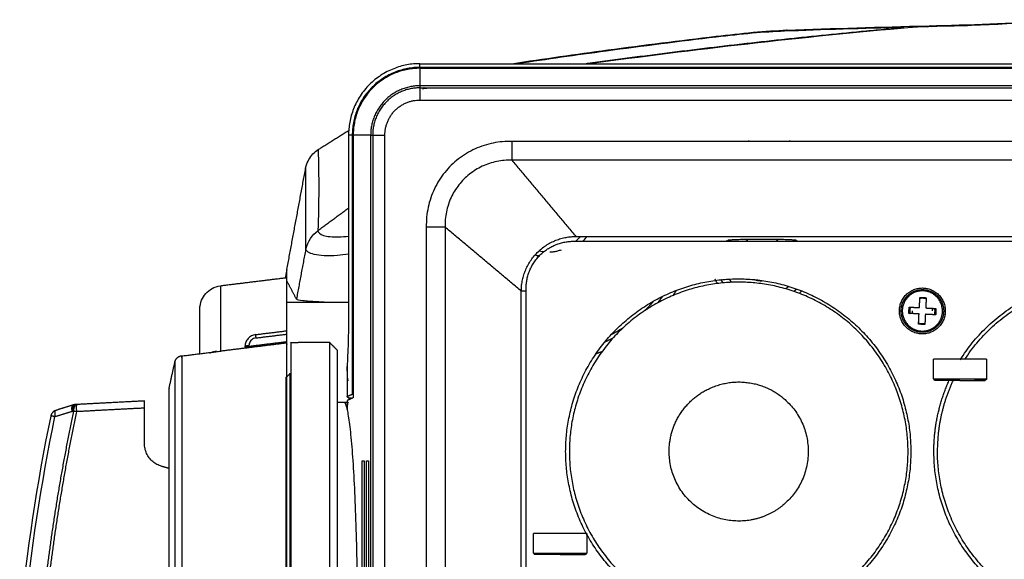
# Model space of a CAD drawing. Header units: millimetres. Extents: x 4946 to 6276, y -4769 to -3439.
# Tile 67 of 195: x 5752 to 5877, y -4231 to -4162. Entities that reach past the tile are written whole.
import ezdxf

# ---------------------------------------------------------------- set-up
doc = ezdxf.new("R2010")
doc.units = ezdxf.units.MM
doc.layers.add('ROXX_NEOmini_FIXTURE', color=7, linetype='Continuous', true_color=0x000000)

msp = doc.modelspace()

# ---------------------------------------------------------------- linework, layer by layer
at = {"layer": 'ROXX_NEOmini_FIXTURE', "color": 18, "true_color": 0x000000}
for points, degree in [([(5849.34, -4163.8), (5855.01, -4163.6), (5861.19, -4163.41), (5866.98, -4163.27)], 3), ([(5849.34, -4163.8), (5855.01, -4163.6), (5861.19, -4163.41), (5866.98, -4163.27)], 3), ([(5864.98, -4163.44), (5865.24, -4163.41), (5865.75, -4163.38), (5866.52, -4163.33), (5867.04, -4163.3), (5867.29, -4163.28)], 3), ([(5864.98, -4163.44), (5865.24, -4163.41), (5865.75, -4163.38), (5866.52, -4163.33), (5867.04, -4163.3), (5867.29, -4163.28)], 3), ([(5867.29, -4163.28), (5867.9, -4163.25), (5868.52, -4163.23), (5869.14, -4163.21)], 3), ([(5867.29, -4163.28), (5867.9, -4163.25), (5868.52, -4163.23), (5869.14, -4163.21)], 3), ([(5867.61, -4163.39), (5867.56, -4163.3), (5867.49, -4163.25), (5867.4, -4163.25)], 3), ([(5867.61, -4163.39), (5867.56, -4163.3), (5867.49, -4163.25), (5867.4, -4163.25)], 3), ([(5869.14, -4163.21), (5874.27, -4163.07), (5879.43, -4162.83), (5884.77, -4162.49)], 3), ([(5869.14, -4163.21), (5874.27, -4163.07), (5879.43, -4162.83), (5884.77, -4162.49)], 3), ([(5790.09, -4178.89), (5792.05, -4177.66), (5794.01, -4176.43)], 2), ([(5790.09, -4178.89), (5792.05, -4177.66), (5794.01, -4176.43)], 2), ([(5788.56, -4181.05), (5788.66, -4180.72), (5788.9, -4180.12), (5789.41, -4179.41), (5789.85, -4179.05), (5790.09, -4178.89)], 3), ([(5788.56, -4181.05), (5788.66, -4180.72), (5788.9, -4180.12), (5789.41, -4179.41), (5789.85, -4179.05), (5790.09, -4178.89)], 3), ([(5786.16, -4194), (5787.36, -4187.53), (5788.56, -4181.05)], 2), ([(5786.16, -4194), (5787.36, -4187.53), (5788.56, -4181.05)], 2), ([(5786.15, -4194.01), (5786.04, -4194.59), (5785.94, -4195.18)], 2), ([(5786.15, -4194.01), (5786.04, -4194.59), (5785.94, -4195.18)], 2), ([(5786.16, -4195.04), (5786.16, -4194.52), (5786.16, -4194)], 2), ([(5786.16, -4195.04), (5786.16, -4194.52), (5786.16, -4194)], 2), ([(5777.8, -4196.07), (5781.98, -4195.56), (5786.16, -4195.04)], 2), ([(5777.8, -4196.07), (5781.98, -4195.56), (5786.16, -4195.04)], 2), ([(5775.16, -4199.05), (5775.16, -4198.61), (5775.34, -4197.88), (5775.88, -4197.03), (5776.66, -4196.39), (5777.36, -4196.13), (5777.8, -4196.07)], 3), ([(5775.16, -4199.05), (5775.16, -4198.61), (5775.34, -4197.88), (5775.88, -4197.03), (5776.66, -4196.39), (5777.36, -4196.13), (5777.8, -4196.07)], 3), ([(5775.16, -4204.64), (5775.16, -4201.85), (5775.16, -4199.05)], 2), ([(5775.16, -4204.64), (5775.16, -4201.85), (5775.16, -4199.05)], 2), ([(5771.27, -4209.04), (5771.64, -4207.36), (5772.01, -4205.69)], 2), ([(5771.27, -4209.04), (5771.64, -4207.36), (5772.01, -4205.69)], 2), ([(5759.18, -4211.13), (5758.09, -4211.47), (5757, -4211.81)], 2), ([(5759.18, -4211.13), (5758.09, -4211.47), (5757, -4211.81)], 2), ([(5759.59, -4211.08), (5759.5, -4211.08), (5759.42, -4211.09)], 2), ([(5759.59, -4211.08), (5759.5, -4211.08), (5759.42, -4211.09)], 2), ([(5768.16, -4210.63), (5763.88, -4210.85), (5759.59, -4211.08)], 2), ([(5768.16, -4210.63), (5763.88, -4210.85), (5759.59, -4211.08)], 2), ([(5768.16, -4211.53), (5768.16, -4211.43), (5768.16, -4211.24), (5768.16, -4210.98), (5768.16, -4210.78), (5768.16, -4210.7), (5768.16, -4210.67)], 3), ([(5768.16, -4211.53), (5768.16, -4211.43), (5768.16, -4211.24), (5768.16, -4210.98), (5768.16, -4210.78), (5768.16, -4210.7), (5768.16, -4210.67)], 3), ([(5768.16, -4216), (5768.16, -4213.76), (5768.16, -4211.53)], 2), ([(5768.16, -4216), (5768.16, -4213.76), (5768.16, -4211.53)], 2), ([(5756.32, -4212.56), (5754.57, -4221.06), (5753.27, -4229.65), (5752.41, -4238.28)], 3), ([(5756.32, -4212.56), (5754.57, -4221.06), (5753.27, -4229.65), (5752.41, -4238.28)], 3), ([(5770.34, -4218.88), (5770.13, -4218.82), (5769.73, -4218.66), (5769.19, -4218.29), (5768.75, -4217.82), (5768.42, -4217.26), (5768.21, -4216.65), (5768.16, -4216.22), (5768.16, -4216)], 3), ([(5770.34, -4218.88), (5770.13, -4218.82), (5769.73, -4218.66), (5769.19, -4218.29), (5768.75, -4217.82), (5768.42, -4217.26), (5768.21, -4216.65), (5768.16, -4216.22), (5768.16, -4216)], 3), ([(5771.27, -4219.15), (5770.8, -4219.02), (5770.34, -4218.88)], 2), ([(5771.27, -4219.15), (5770.8, -4219.02), (5770.34, -4218.88)], 2)]:
    msp.add_open_spline(points, degree=degree, dxfattribs=at)
at = {"layer": 'ROXX_NEOmini_FIXTURE', "color": 18, "lineweight": -3, "true_color": 0x000000}
for points, degree in [([(5884.76, -4162.6), (5878.94, -4162.97), (5872.98, -4163.24), (5867.12, -4163.38)], 3), ([(5867.12, -4163.38), (5867.15, -4163.35), (5867.19, -4163.33), (5867.23, -4163.31)], 3), ([(5840.36, -4164.58), (5840.36, -4164.58), (5840.36, -4164.62), (5840.36, -4164.69)], 3), ([(5864.06, -4163.46), (5858.95, -4163.6), (5853.75, -4163.76), (5848.97, -4163.94)], 3), ([(5849.34, -4163.8), (5849.22, -4163.81), (5849.1, -4163.85), (5848.97, -4163.94)], 3), ([(5864.06, -4163.52), (5864.06, -4163.49), (5864.06, -4163.46)], 2), ([(5867.12, -4163.38), (5866.41, -4163.4), (5865.7, -4163.42), (5864.98, -4163.44)], 3), ([(5802.96, -4168.51), (5802.96, -4168.27), (5802.96, -4168.04)], 2), ([(5802.96, -4168.04), (5867.3, -4168.04), (5931.64, -4168.04)], 2), ([(6069.36, -4168.51), (5936.16, -4168.51), (5802.96, -4168.51)], 2), ([(5802.96, -4168.62), (5802.96, -4169.7), (5802.96, -4170.78)], 2), ([(5802.96, -4168.62), (5936.16, -4168.62), (6069.36, -4168.62)], 2), ([(5820.09, -4168.62), (5820.36, -4168.58), (5820.64, -4168.54), (5820.91, -4168.51)], 3), ([(5802.96, -4170.83), (5802.96, -4170.96), (5802.96, -4171.09)], 2), ([(6069.36, -4170.83), (5936.16, -4170.83), (5802.96, -4170.83)], 2), ([(5802.96, -4171.09), (5802.96, -4171.86), (5802.96, -4172.63)], 2), ([(5802.96, -4171.09), (5936.16, -4171.09), (6069.36, -4171.09)], 2), ([(5803.27, -4171.21), (5803.52, -4171.17), (5803.77, -4171.13), (5804.02, -4171.08)], 3), ([(5803.48, -4171.08), (5803.46, -4171.09), (5803.43, -4171.11), (5803.4, -4171.12)], 3), ([(5803.49, -4171.15), (5803.47, -4171.14), (5803.44, -4171.13), (5803.4, -4171.12)], 3), ([(5802.96, -4172.63), (5936.16, -4172.63), (6069.36, -4172.63)], 2), ([(5797.52, -4174.63), (5797.52, -4174.63), (5797.51, -4174.64), (5797.51, -4174.64)], 3), ([(5793.97, -4176.86), (5793.97, -4176.87), (5793.96, -4176.87), (5793.96, -4176.87)], 3), ([(5794.47, -4176.14), (5794.54, -4176.1), (5794.61, -4176.06)], 2), ([(5794.41, -4177.06), (5794.17, -4177.06), (5793.94, -4177.06)], 2), ([(5793.94, -4177.06), (5793.94, -4188.14), (5793.94, -4199.23)], 2), ([(5794.41, -4177.06), (5794.41, -4193.42), (5794.41, -4209.77)], 2), ([(5796.68, -4177.06), (5795.6, -4177.06), (5794.53, -4177.06)], 2), ([(5794.53, -4177.06), (5794.53, -4193.64), (5794.53, -4210.23)], 2), ([(5796.73, -4177.06), (5796.86, -4177.06), (5796.99, -4177.06)], 2), ([(5796.73, -4177.06), (5796.73, -4240.26), (5796.73, -4303.46)], 2), ([(5796.99, -4177.06), (5797.76, -4177.06), (5798.53, -4177.06)], 2), ([(5796.99, -4177.06), (5796.99, -4240.26), (5796.99, -4303.46)], 2), ([(5798.53, -4303.46), (5798.53, -4240.26), (5798.53, -4177.06)], 2), ([(5814.57, -4177.86), (5813.78, -4177.83), (5812.23, -4177.97), (5809.87, -4178.72), (5807.77, -4179.99), (5806.03, -4181.7), (5804.7, -4183.79), (5803.9, -4186.16), (5803.74, -4187.81), (5803.76, -4188.67)], 3), ([(6057.76, -4177.86), (5936.16, -4177.86), (5814.57, -4177.86)], 2), ([(5814.57, -4177.86), (5814.57, -4179.04), (5814.57, -4180.23)], 2), ([(5814.57, -4180.23), (5813.93, -4180.21), (5812.66, -4180.31), (5810.79, -4180.93), (5809.16, -4181.95), (5807.82, -4183.3), (5806.82, -4184.92), (5806.23, -4186.73), (5806.11, -4188.02), (5806.13, -4188.67)], 3), ([(6057.76, -4180.23), (5936.16, -4180.23), (5814.57, -4180.23)], 2), ([(5814.57, -4180.23), (5818.62, -4185.04), (5822.66, -4189.86)], 2), ([(5788.54, -4191.39), (5788.55, -4186.22), (5788.56, -4181.05)], 2), ([(5790.07, -4189.1), (5792.02, -4187.67), (5793.96, -4186.25)], 2), ([(5788.55, -4191.44), (5788.83, -4190.43), (5789.33, -4189.67), (5790.07, -4189.15)], 3), ([(5790.07, -4189.1), (5790.06, -4189.11), (5790.06, -4189.11), (5790.05, -4189.12)], 3), ([(5806.13, -4188.67), (5804.95, -4188.67), (5803.76, -4188.67)], 2), ([(5803.76, -4188.67), (5803.76, -4240.26), (5803.76, -4291.86)], 2), ([(5815.76, -4196.76), (5810.95, -4192.71), (5806.13, -4188.67)], 2), ([(5806.13, -4188.67), (5806.13, -4240.26), (5806.13, -4291.86)], 2), ([(5822.36, -4190.46), (5936.16, -4190.46), (6049.96, -4190.46)], 2), ([(5822.66, -4189.86), (5936.16, -4189.86), (6049.66, -4189.86)], 2), ([(5823.19, -4189.88), (5823.04, -4190.06), (5822.87, -4190.25), (5822.66, -4190.44)], 3), ([(5822.71, -4189.88), (5822.69, -4189.88), (5822.66, -4189.88)], 2), ([(5841.76, -4190.38), (5841.72, -4190.4), (5841.67, -4190.42), (5841.63, -4190.45)], 3), ([(5844.37, -4190.25), (5844.21, -4190.25), (5843.9, -4190.25), (5843.45, -4190.26), (5843.03, -4190.27), (5842.67, -4190.28), (5842.38, -4190.3), (5842.14, -4190.31), (5841.95, -4190.33), (5841.87, -4190.35), (5841.83, -4190.35)], 3), ([(5847.96, -4190.25), (5846.16, -4190.25), (5844.37, -4190.25)], 2), ([(5850.5, -4190.35), (5850.46, -4190.35), (5850.38, -4190.33), (5850.19, -4190.31), (5849.95, -4190.3), (5849.66, -4190.28), (5849.3, -4190.27), (5848.88, -4190.26), (5848.43, -4190.25), (5848.11, -4190.25), (5847.96, -4190.25)], 3), ([(5788.52, -4191.5), (5787.94, -4194.63), (5787.36, -4197.76)], 2), ([(5819.38, -4191.81), (5819.42, -4191.81), (5819.49, -4191.8), (5819.62, -4191.79), (5819.78, -4191.78), (5819.95, -4191.75), (5820.15, -4191.72), (5820.36, -4191.67), (5820.59, -4191.61), (5820.76, -4191.56), (5820.85, -4191.53)], 3), ([(5786.16, -4201.76), (5786.16, -4198.4), (5786.16, -4195.04)], 2), ([(5787.36, -4197.76), (5786.76, -4196.63), (5786.16, -4195.49)], 2), ([(5777.8, -4204.34), (5777.8, -4200.21), (5777.8, -4196.07)], 2), ([(5816.38, -4196.76), (5816.07, -4196.76), (5815.76, -4196.76)], 2), ([(5815.76, -4283.76), (5815.76, -4240.26), (5815.76, -4196.76)], 2), ([(5816.36, -4284.06), (5816.36, -4240.26), (5816.36, -4196.46)], 2), ([(5866.04, -4198.84), (5866.07, -4198.19), (5866.1, -4197.55)], 2), ([(5866.1, -4197.55), (5866.5, -4197.57), (5866.9, -4197.59)], 2), ([(5866.9, -4197.59), (5866.87, -4198.24), (5866.83, -4198.88)], 2), ([(5793.95, -4198.19), (5790.06, -4198.19), (5786.16, -4198.19)], 2), ([(5793.94, -4199.23), (5793.94, -4199.98), (5793.93, -4201.42), (5793.89, -4203.22), (5793.83, -4204.95), (5793.78, -4205.83), (5793.75, -4206.22)], 3), ([(5863.51, -4199.26), (5863.63, -4199.26), (5863.74, -4199.26)], 2), ([(5864.7, -4199.57), (5864.72, -4199.17), (5864.74, -4198.77)], 2), ([(5864.74, -4198.77), (5865.39, -4198.81), (5866.04, -4198.84)], 2), ([(5866.83, -4198.88), (5867.48, -4198.92), (5868.13, -4198.95)], 2), ([(5868.13, -4198.95), (5868.11, -4199.35), (5868.09, -4199.75)], 2), ([(5869.1, -4199.26), (5869.21, -4199.26), (5869.31, -4199.26)], 2), ([(5865.99, -4199.64), (5865.35, -4199.61), (5864.7, -4199.57)], 2), ([(5865.93, -4200.93), (5865.96, -4200.29), (5865.99, -4199.64)], 2), ([(5866.79, -4199.68), (5866.76, -4200.33), (5866.73, -4200.98)], 2), ([(5868.09, -4199.75), (5867.44, -4199.72), (5866.79, -4199.68)], 2), ([(5782.18, -4202.25), (5784.17, -4202.01), (5786.16, -4201.76)], 2), ([(5786.16, -4201.79), (5786.16, -4201.77), (5786.16, -4201.75)], 2), ([(5866.73, -4200.98), (5866.33, -4200.96), (5865.93, -4200.93)], 2), ([(5782.18, -4202.25), (5782.01, -4202.27), (5781.67, -4202.37), (5781.22, -4202.72), (5780.93, -4203.19), (5780.86, -4203.56), (5780.86, -4203.74)], 3), ([(5786.16, -4203.16), (5783.76, -4203.46), (5781.35, -4203.75)], 2), ([(5782.23, -4202.67), (5784.2, -4202.43), (5786.16, -4202.19)], 2), ([(5786.16, -4202.34), (5786.16, -4202.26), (5786.16, -4202.19)], 2), ([(5786.16, -4203.26), (5786.16, -4202.8), (5786.16, -4202.34)], 2), ([(5772.87, -4204.94), (5775.33, -4204.64), (5777.8, -4204.34)], 2), ([(5777.46, -4204.34), (5777.46, -4204.36), (5777.46, -4204.38)], 2), ([(5786.16, -4203.31), (5781.98, -4203.83), (5777.8, -4204.34)], 2), ([(5780.86, -4203.74), (5780.86, -4203.81), (5780.86, -4203.88)], 2), ([(5781.35, -4203.67), (5781.36, -4203.76), (5781.36, -4203.85)], 2), ([(5786.16, -4203.28), (5786.16, -4203.28), (5786.16, -4203.28)], 2), ([(5786.16, -4203.31), (5786.16, -4203.3), (5786.16, -4203.28)], 2), ([(5786.66, -4203.26), (5787.11, -4203.26), (5787.56, -4203.26)], 2), ([(5791.56, -4203.26), (5789.56, -4203.26), (5787.56, -4203.26)], 2), ([(5792.56, -4204.26), (5792.06, -4203.76), (5791.56, -4203.26)], 2), ([(5867.81, -4207.83), (5867.81, -4206.59), (5867.81, -4205.36)], 2), ([(5874.52, -4205.36), (5874.52, -4206.59), (5874.52, -4207.83)], 2), ([(5793.75, -4206.22), (5793.75, -4208.14), (5793.75, -4210.06)], 2), ([(5786.06, -4207.66), (5786.31, -4207.41), (5786.56, -4207.16)], 2), ([(5786.56, -4207.16), (5786.64, -4207.16), (5786.71, -4207.16)], 2), ([(5874.43, -4207.99), (5874.4, -4208), (5874.35, -4208.02), (5874.32, -4208.03)], 3), ([(5874.52, -4207.83), (5874.52, -4207.88), (5874.5, -4207.93), (5874.46, -4207.97)], 3), ([(5793.75, -4210.06), (5794.08, -4209.91), (5794.41, -4209.77)], 2), ([(5793.97, -4210.27), (5793.86, -4210.17), (5793.75, -4210.06)], 2), ([(5794.53, -4210.23), (5794.14, -4210.4), (5793.75, -4210.57)], 2), ([(5793.75, -4210.57), (5793.75, -4211.14), (5793.75, -4211.71)], 2), ([(5794.33, -4210.27), (5794.15, -4210.27), (5793.97, -4210.27)], 2), ([(5794.03, -4210.44), (5794.02, -4210.38), (5794, -4210.33), (5793.99, -4210.3)], 3), ([(5794.29, -4210.33), (5794.29, -4210.31), (5794.29, -4210.29), (5794.29, -4210.26)], 3), ([(5794.41, -4209.77), (5794.42, -4209.76), (5794.48, -4209.76), (5794.56, -4209.76)], 3), ([(5757, -4211.81), (5756.96, -4211.82), (5756.89, -4211.88), (5756.83, -4212.05), (5756.82, -4212.3), (5756.84, -4212.5), (5756.86, -4212.6)], 3), ([(5768.16, -4211.53), (5763.87, -4211.75), (5759.57, -4211.98)], 2), ([(5792.56, -4210.76), (5792.94, -4210.76), (5793.31, -4210.76)], 2), ([(5793.31, -4210.76), (5793.36, -4210.76), (5793.46, -4210.83), (5793.61, -4211.15), (5793.7, -4211.5), (5793.75, -4211.71)], 3), ([(5793.31, -4210.76), (5793.53, -4210.76), (5793.76, -4210.76)], 2), ([(5793.75, -4211.71), (5793.82, -4211.08), (5793.88, -4210.76), (5793.95, -4210.76)], 3), ([(5793.75, -4211.71), (5793.86, -4212.18), (5794.06, -4213.43), (5794.35, -4216.28), (5794.6, -4219.98), (5794.8, -4224.35), (5794.95, -4229.32), (5795.04, -4234.68), (5795.07, -4240.23), (5795.04, -4245.77), (5794.95, -4251.12), (5794.8, -4256.09), (5794.6, -4260.49), (5794.35, -4264.22), (5794.07, -4267.09), (5793.86, -4268.35), (5793.75, -4268.82)], 3), ([(5752.95, -4238.25), (5753.81, -4229.64), (5755.12, -4221.08), (5756.86, -4212.6)], 3), ([(5756.86, -4212.6), (5757.95, -4212.26), (5759.04, -4211.92)], 2), ([(5759.04, -4211.92), (5759.12, -4211.91), (5759.2, -4211.91)], 2), ([(5795.65, -4218.18), (5795.77, -4218.18), (5795.9, -4218.18)], 2), ([(5795.65, -4262.35), (5795.65, -4240.26), (5795.65, -4218.18)], 2), ([(5795.9, -4218.18), (5795.9, -4240.26), (5795.9, -4262.34)], 2), ([(5796.19, -4218.19), (5796.31, -4218.19), (5796.44, -4218.19)], 2), ([(5796.19, -4262.33), (5796.19, -4240.26), (5796.19, -4218.19)], 2), ([(5796.44, -4218.19), (5796.44, -4240.26), (5796.44, -4262.33)], 2), ([(5817.31, -4229.83), (5817.31, -4228.59), (5817.31, -4227.36)], 2), ([(5824.02, -4227.36), (5824.02, -4228.59), (5824.02, -4229.83)], 2), ([(5823.93, -4229.99), (5823.9, -4230), (5823.85, -4230.02), (5823.82, -4230.03)], 3), ([(5824.02, -4229.83), (5824.02, -4229.88), (5824, -4229.93), (5823.96, -4229.97)], 3)]:
    msp.add_open_spline(points, degree=degree, dxfattribs=at)
at = {"layer": 'ROXX_NEOmini_FIXTURE', "color": 18, "true_color": 0x000000}
for points, knots in [([(5869.14, -4163.22), (5869.68, -4163.22), (5870.67, -4163.22), (5871.67, -4163.23), (5872.12, -4163.23)], [1.78983, 1.78983, 1.78983, 1.78983, 3.43328, 4.762317, 4.762317, 4.762317, 4.762317]), ([(5869.14, -4163.22), (5869.68, -4163.22), (5870.67, -4163.22), (5871.67, -4163.23), (5872.12, -4163.23)], [1.78983, 1.78983, 1.78983, 1.78983, 3.43328, 4.762317, 4.762317, 4.762317, 4.762317]), ([(5814.58, -4168.04), (5818.6, -4167.43), (5822.66, -4166.85), (5826.67, -4166.31), (5831.23, -4165.69), (5835.8, -4165.12), (5840.36, -4164.58)], [1.829251, 1.829251, 1.829251, 1.829251, 14.035743, 14.035743, 14.035743, 27.835456, 27.835456, 27.835456, 27.835456]), ([(5814.58, -4168.04), (5818.6, -4167.43), (5822.66, -4166.85), (5826.67, -4166.31), (5831.23, -4165.69), (5835.8, -4165.12), (5840.36, -4164.58)], [1.829251, 1.829251, 1.829251, 1.829251, 14.035743, 14.035743, 14.035743, 27.835456, 27.835456, 27.835456, 27.835456]), ([(5840.36, -4164.58), (5841.92, -4164.4), (5843.5, -4164.22), (5845.05, -4164.08), (5846.48, -4163.96), (5847.96, -4163.85), (5849.34, -4163.8)], [0.233906, 0.233906, 0.233906, 0.233906, 4.953455, 4.953455, 4.953455, 9.35847, 9.35847, 9.35847, 9.35847]), ([(5840.36, -4164.58), (5841.92, -4164.4), (5843.5, -4164.22), (5845.05, -4164.08), (5846.48, -4163.96), (5847.96, -4163.85), (5849.34, -4163.8)], [0.233906, 0.233906, 0.233906, 0.233906, 4.953455, 4.953455, 4.953455, 9.35847, 9.35847, 9.35847, 9.35847])]:
    msp.add_open_spline(points, degree=3, knots=knots, dxfattribs=at)
at = {"layer": 'ROXX_NEOmini_FIXTURE', "color": 18, "lineweight": -3, "true_color": 0x000000}
for points, weights in [([(5823.82, -4168.04), (5843.88, -4165.26), (5864.06, -4163.46)], [0.999698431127, 0.999553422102, 1]), ([(5802.96, -4168.04), (5793.94, -4168.04), (5793.94, -4177.06)], [1, 0.707106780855, 1]), ([(5802.96, -4168.51), (5794.41, -4168.51), (5794.41, -4177.06)], [1, 0.707106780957, 1]), ([(5802.96, -4168.62), (5794.53, -4168.62), (5794.53, -4177.06)], [1, 0.707106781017, 1]), ([(5802.96, -4168.51), (5802.96, -4168.52), (5802.96, -4168.62)], [1, 0.919033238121, 0.886229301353]), ([(5802.96, -4170.83), (5796.73, -4170.83), (5796.73, -4177.06)], [1, 0.707106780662, 1]), ([(5802.96, -4171.09), (5796.99, -4171.09), (5796.99, -4177.06)], [1, 0.707106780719, 1]), ([(5798.53, -4177.06), (5798.53, -4172.63), (5802.96, -4172.63)], [1, 0.707106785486, 1]), ([(5794.53, -4177.06), (5794.42, -4177.06), (5794.41, -4177.06)], [0.885164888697, 0.917703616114, 1]), ([(5844.52, -4177.86), (5844.51, -4177.81), (5844.51, -4177.76)], [0.976236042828, 0.98759240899, 1]), ([(5849.66, -4177.86), (5849.66, -4177.81), (5849.66, -4177.76)], [0.994357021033, 0.997072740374, 1]), ([(5815.76, -4196.76), (5815.76, -4189.86), (5822.66, -4189.86)], [1, 0.707107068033, 1]), ([(5816.36, -4196.46), (5816.36, -4190.46), (5822.36, -4190.46)], [1, 0.707106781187, 1]), ([(5824.01, -4189.85), (5823.8, -4190.17), (5823.55, -4190.46)], [0.862380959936, 0.856647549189, 0.854637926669]), ([(5841.72, -4190.46), (5841.74, -4190.42), (5841.76, -4190.38)], [0.997827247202, 0.998864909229, 1]), ([(5844.15, -4190.44), (5844.26, -4190.34), (5844.37, -4190.25)], [0.97110069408, 0.984215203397, 1]), ([(5847.96, -4190.25), (5848.08, -4190.35), (5848.2, -4190.46)], [1, 0.982600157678, 0.968449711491]), ([(5850.57, -4190.38), (5850.58, -4190.41), (5850.6, -4190.44)], [1, 0.9990951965, 0.998252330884]), ([(5818, -4192.34), (5817.76, -4192.29), (5817.51, -4192.22)], [0.930502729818, 0.918576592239, 0.908498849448]), ([(5840.53, -4195.8), (5840.38, -4195.54), (5840.25, -4195.26)], [0.975411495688, 0.986569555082, 1]), ([(5841.24, -4195.72), (5841.11, -4195.52), (5841.01, -4195.32)], [0.931973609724, 0.938803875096, 0.947172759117]), ([(5842.34, -4195.65), (5842.18, -4195.45), (5842.04, -4195.24)], [0.981719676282, 0.974591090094, 0.97002582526]), ([(5846.17, -4195.49), (5845.64, -4195.49), (5845.14, -4195.3)], [1, 0.945257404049, 0.92263149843]), ([(5835.33, -4196.65), (5835.13, -4196.97), (5834.92, -4197.29)], [0.995143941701, 0.991120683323, 0.987507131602]), ([(5849.52, -4196.15), (5849.34, -4196.32), (5849.15, -4196.46)], [0.853971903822, 0.854692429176, 0.857460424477]), ([(5850.5, -4196.48), (5850.36, -4196.65), (5850.2, -4196.8)], [0.910535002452, 0.907174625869, 0.905085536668]), ([(5851.15, -4196.73), (5851.03, -4196.88), (5850.9, -4197.02)], [0.942190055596, 0.937932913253, 0.934516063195]), ([(5863.51, -4199.26), (5863.51, -4196.36), (5866.41, -4196.36)], [1, 0.707106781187, 1]), ([(5866.41, -4196.36), (5869.31, -4196.36), (5869.31, -4199.26)], [1, 0.707106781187, 1]), ([(5832.49, -4198), (5831.95, -4198.64), (5831.35, -4199.22)], [0.979215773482, 0.979722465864, 0.982454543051]), ([(5833.59, -4197.43), (5833.28, -4197.85), (5832.94, -4198.25)], [0.949073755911, 0.944439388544, 0.94062667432]), ([(5866.41, -4197.66), (5866.25, -4197.66), (5866.1, -4197.69)], [1, 0.960036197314, 0.930978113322]), ([(5866.9, -4197.74), (5866.66, -4197.66), (5866.41, -4197.66)], [0.904749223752, 0.940141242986, 1]), ([(5866.41, -4202.16), (5863.51, -4202.16), (5863.51, -4199.26)], [1, 0.707106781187, 1]), ([(5863.73, -4199.12), (5863.73, -4199.12), (5863.88, -4199.13)], [0.718695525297, 0.599456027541, 1]), ([(5863.88, -4199.13), (5863.75, -4201.66), (5866.28, -4201.8)], [1, 0.707106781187, 1]), ([(5864.89, -4198.78), (5864.81, -4199.02), (5864.81, -4199.26)], [0.90475372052, 0.940145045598, 1]), ([(5864.81, -4199.26), (5864.81, -4199.42), (5864.85, -4199.58)], [1, 0.960032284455, 0.930972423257]), ([(5864.94, -4198.8), (5864.95, -4198.77), (5864.96, -4198.74)], [0.904753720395, 0.900457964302, 0.896522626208]), ([(5865.21, -4199.6), (5865.16, -4199.43), (5865.16, -4199.26)], [0.912029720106, 0.946093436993, 1]), ([(5869.31, -4199.26), (5869.31, -4202.16), (5866.41, -4202.16)], [1, 0.707106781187, 1]), ([(5867.62, -4198.92), (5867.66, -4199.09), (5867.66, -4199.26)], [0.912043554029, 0.946104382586, 1]), ([(5867.95, -4199.72), (5868.01, -4199.49), (5868.01, -4199.26)], [0.908451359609, 0.94321732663, 1]), ([(5867.96, -4199.24), (5867.96, -4199.25), (5867.96, -4199.26)], [0.993171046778, 0.996544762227, 1]), ([(5868.01, -4199.26), (5868.01, -4199.1), (5867.98, -4198.94)], [1, 0.960040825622, 0.930984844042]), ([(5869.1, -4199.4), (5869.1, -4199.4), (5868.95, -4199.39)], [0.718739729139, 0.59938181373, 1]), ([(5867.9, -4199.7), (5867.89, -4199.72), (5867.89, -4199.74)], [0.908451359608, 0.905609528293, 0.902914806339]), ([(5828.62, -4201.39), (5827.91, -4201.84), (5827.17, -4202.23)], [0.996204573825, 0.989791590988, 0.985675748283]), ([(5865.93, -4200.79), (5866.17, -4200.86), (5866.41, -4200.86)], [0.904748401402, 0.94014054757, 1]), ([(5866.27, -4201.93), (5866.28, -4201.89), (5866.28, -4201.8)], [0.691575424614, 0.699835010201, 1]), ([(5866.41, -4200.86), (5866.58, -4200.86), (5866.73, -4200.83)], [1, 0.960036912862, 0.930979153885]), ([(5866.77, -4200.77), (5866.75, -4200.78), (5866.72, -4200.78)], [0.922646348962, 0.926694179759, 0.930979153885]), ([(5782.18, -4202.25), (5782.18, -4202.25), (5782.23, -4202.67)], [1, 0.758234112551, 1]), ([(5827.34, -4202.7), (5826.85, -4202.95), (5826.34, -4203.17)], [0.926552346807, 0.92833116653, 0.930984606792]), ([(5781.35, -4203.67), (5780.86, -4203.67), (5780.86, -4203.74)], [1, 0.716296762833, 1]), ([(5786.16, -4239.34), (5786.16, -4205.1), (5786.16, -4203.31)], [1, 0.733931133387, 1]), ([(5786.66, -4203.26), (5786.66, -4203.26), (5786.66, -4240.26)], [1, 0.707106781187, 1]), ([(5791.56, -4240.26), (5791.56, -4203.26), (5791.56, -4203.26)], [1, 0.707106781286, 1]), ([(5792.56, -4240.26), (5792.56, -4204.26), (5792.56, -4204.26)], [1, 0.707106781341, 1]), ([(5772.01, -4205.69), (5772.16, -4205), (5772.87, -4204.92)], [1, 0.816478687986, 1]), ([(5825.94, -4204.41), (5825.58, -4204.55), (5825.22, -4204.67)], [0.970923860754, 0.973402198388, 0.976282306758]), ([(5871.16, -4205.36), (5867.81, -4205.36), (5867.81, -4205.36)], [1, 0.707106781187, 1]), ([(5874.52, -4205.36), (5874.52, -4205.36), (5871.16, -4205.36)], [1, 0.707106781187, 1]), ([(5786.06, -4240.26), (5786.06, -4207.66), (5786.06, -4207.66)], [1, 0.707106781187, 1]), ([(5786.56, -4240.26), (5786.56, -4207.16), (5786.56, -4207.16)], [1, 0.707106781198, 1]), ([(5867.81, -4207.83), (5867.81, -4207.83), (5871.16, -4207.83)], [1, 0.707106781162, 1]), ([(5867.86, -4217.01), (5867.86, -4212.19), (5869.9, -4207.81)], [1, 0.916038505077, 0.880214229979]), ([(5870.74, -4208.02), (5870.78, -4207.92), (5870.83, -4207.83)], [0.96253156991, 0.96265634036, 0.96280740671]), ([(5871.16, -4207.83), (5874.52, -4207.83), (5874.52, -4207.83)], [1, 0.707106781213, 1]), ([(5871.16, -4208.03), (5874.32, -4208.03), (5874.32, -4208.03)], [1, 0.707106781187, 1]), ([(5874.32, -4208.03), (5874.32, -4208.03), (5873.01, -4208.03)], [1, 0.825413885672, 0.858960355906]), ([(5759.04, -4211.92), (5758.9, -4211.22), (5759.18, -4211.13)], [1, 0.802811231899, 1]), ([(5759.42, -4211.09), (5759.06, -4211.11), (5759.04, -4211.92)], [1, 0.771252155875, 1]), ([(5759.59, -4211.08), (5759.23, -4211.1), (5759.2, -4211.91)], [1, 0.771272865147, 1]), ([(5759.59, -4211.08), (5759.53, -4211.08), (5759.57, -4211.98)], [1, 0.742553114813, 1]), ([(5759.2, -4211.91), (5756.44, -4225.04), (5755.11, -4238.38)], [1, 0.998548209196, 1]), ([(5759.57, -4211.98), (5756.82, -4225.09), (5755.49, -4238.41)], [1, 0.998555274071, 1]), ([(5756.86, -4212.6), (5756.33, -4212.51), (5756.32, -4212.56)], [1, 0.854997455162, 1]), ([(5759.57, -4211.98), (5759.38, -4211.94), (5759.2, -4211.91)], [1, 0.980887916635, 1]), ([(5820.66, -4227.36), (5817.31, -4227.36), (5817.31, -4227.36)], [1, 0.707106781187, 1]), ([(5824.02, -4227.36), (5824.02, -4227.36), (5820.66, -4227.36)], [1, 0.707106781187, 1]), ([(5817.31, -4229.83), (5817.31, -4229.83), (5820.66, -4229.83)], [1, 0.707106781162, 1]), ([(5820.66, -4229.83), (5824.02, -4229.83), (5824.02, -4229.83)], [1, 0.707106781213, 1]), ([(5820.66, -4230.03), (5823.82, -4230.03), (5823.82, -4230.03)], [1, 0.707106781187, 1])]:
    msp.add_rational_spline(points, weights, degree=2, dxfattribs=at)
for points, knots in [([(5824.27, -4168.04), (5830.95, -4167.12), (5844.51, -4165.42), (5858.09, -4164.04), (5864.98, -4163.44)], [-40.979434, -40.979434, -40.979434, -40.979434, -20.738671, 0, 0, 0, 0]), ([(5848.97, -4163.94), (5847.7, -4163.99), (5845, -4164.17), (5841.99, -4164.5), (5840.36, -4164.69)], [0, 0, 0, 0, 4.385199, 8.770398, 8.770398, 8.770398, 8.770398]), ([(5840.36, -4164.69), (5835.76, -4165.24), (5827.2, -4166.33), (5818.94, -4167.5), (5815.35, -4168.04)], [0, 0, 0, 0, 13.762618, 25.110049, 25.110049, 25.110049, 25.110049]), ([(5790.09, -4178.89), (5790.15, -4180.56), (5790.2, -4183.94), (5790.14, -4187.37), (5790.07, -4189.1)], [-51.179683, -51.179683, -51.179683, -51.179683, -25.589817, 0, 0, 0, 0]), ([(5790.07, -4189.15), (5790.09, -4189.36), (5790.55, -4189.79), (5792.21, -4189.97), (5793.51, -4189.86), (5793.95, -4189.8)], [0, 0, 0, 0, 3.21919, 6.438381, 7.985285, 7.985285, 7.985285, 7.985285]), ([(5793.95, -4192.08), (5793.45, -4192.16), (5792.37, -4192.29), (5790.76, -4192.33), (5789.54, -4192.16), (5788.78, -4191.84), (5788.57, -4191.57), (5788.55, -4191.44)], [2.645373, 2.645373, 2.645373, 2.645373, 4.260596, 6.390894, 8.521192, 10.65149, 12.781788, 12.781788, 12.781788, 12.781788]), ([(5818.02, -4191.68), (5818.14, -4191.71), (5818.34, -4191.75), (5818.54, -4191.77), (5818.62, -4191.78)], [0, 0, 0, 0, 4.197826, 6.617889, 6.617889, 6.617889, 6.617889]), ([(5787.36, -4197.76), (5787.4, -4197.84), (5788.05, -4197.95), (5789.48, -4198.05), (5790.54, -4198.1), (5790.86, -4198.11)], [0, 0, 0, 0, 3.325496, 6.650992, 7.966724, 7.966724, 7.966724, 7.966724]), ([(5786.16, -4202.19), (5786.16, -4202.05), (5786.16, -4201.91), (5786.16, -4201.81), (5786.16, -4201.79)], [0, 0, 0, 0, 0.3686199, 0.563906, 0.563906, 0.563906, 0.563906]), ([(5782.23, -4202.67), (5782.13, -4202.69), (5781.95, -4202.74), (5781.7, -4202.89), (5781.51, -4203.1), (5781.39, -4203.35), (5781.36, -4203.54), (5781.35, -4203.63)], [0, 0, 0, 0, 0.295777, 0.582646, 0.862928, 1.152066, 1.435796, 1.435796, 1.435796, 1.435796]), ([(5777.27, -4204.35), (5777.03, -4204.38), (5776.74, -4204.45), (5776.46, -4204.59), (5776.43, -4204.6)], [0, 0, 0, 0, 3.061003, 3.476595, 3.476595, 3.476595, 3.476595]), ([(5781.35, -4203.75), (5781.19, -4203.77), (5781.02, -4203.8), (5780.91, -4203.82), (5780.88, -4203.83)], [0, 0, 0, 0, 0.4036525, 0.6754904, 0.6754904, 0.6754904, 0.6754904]), ([(5793.9, -4208.08), (5793.88, -4208.11), (5793.84, -4207.99), (5793.8, -4207.33), (5793.77, -4206.64), (5793.76, -4206.26)], [0, 0, 0, 0, 1.997437, 3.994875, 5.697444, 5.697444, 5.697444, 5.697444]), ([(5868.01, -4208.03), (5867.98, -4208.01), (5867.91, -4207.98), (5867.87, -4207.97), (5867.86, -4207.95), (5867.84, -4207.93), (5867.83, -4207.92)], [0, 0, 0, 0, 0.1530734, 0.1530734, 0.1530734, 0.2173636, 0.2173636, 0.2173636, 0.2173636]), ([(5817.51, -4230.03), (5817.48, -4230.01), (5817.41, -4229.98), (5817.37, -4229.97), (5817.33, -4229.93), (5817.31, -4229.88), (5817.31, -4229.83)], [0, 0, 0, 0, 0.1530734, 0.1530734, 0.1530734, 0.3142223, 0.3142223, 0.3142223, 0.3142223])]:
    msp.add_open_spline(points, degree=3, knots=knots, dxfattribs=at)
for points, weights, knots in [([(5821.36, -4217.01), (5821.36, -4195.21), (5843.16, -4195.21), (5864.96, -4195.21), (5864.96, -4217.01)], [1, 0.707106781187, 1, 0.707106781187, 1], [0, 0, 0, 34.24336, 34.24336, 68.48672, 68.48672, 68.48672]), ([(5821.83, -4216.64), (5822.21, -4195.26), (5843.59, -4195.63), (5864.97, -4196), (5864.6, -4217.39), (5864.22, -4238.77), (5842.84, -4238.39), (5821.46, -4238.02), (5821.83, -4216.64)], [1, 0.707106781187, 1, 0.707106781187, 1, 0.707106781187, 1, 0.707106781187, 1], [-24.268803, -24.268803, -24.268803, 0, 0, 24.268803, 24.268803, 48.537606, 48.537606, 72.80641, 72.80641, 72.80641]), ([(5871.79, -4205.35), (5878.25, -4195.42), (5890.09, -4195.63), (5911.47, -4196), (5911.1, -4217.39), (5910.72, -4238.77), (5889.34, -4238.39), (5867.96, -4238.02), (5868.33, -4216.64), (5868.41, -4212.1), (5870.33, -4207.98)], [0.864547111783, 0.813428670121, 1, 0.707106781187, 1, 0.707106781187, 1, 0.707106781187, 1, 0.919109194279, 0.882898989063], [-112.534304, -112.534304, -112.534304, -97.075213, -97.075213, -72.80641, -72.80641, -48.537606, -48.537606, -24.268803, -24.268803, -17.566282, -17.566282, -17.566282]), ([(5871.2, -4205.42), (5877.61, -4195.21), (5889.66, -4195.21), (5911.46, -4195.21), (5911.46, -4217.01)], [0.864435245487, 0.813633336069, 1, 0.707106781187, 1], [12.454461, 12.454461, 12.454461, 34.24336, 34.24336, 68.48672, 68.48672, 68.48672]), ([(5863.73, -4199.12), (5863.75, -4198.66), (5863.93, -4198.23), (5864.14, -4197.73), (5864.53, -4197.35), (5864.92, -4196.96), (5865.42, -4196.76), (5865.93, -4196.56), (5866.48, -4196.57), (5867.02, -4196.59), (5867.52, -4196.81), (5868.01, -4197.03), (5868.39, -4197.43), (5868.76, -4197.83), (5868.94, -4198.35), (5869.13, -4198.86), (5869.1, -4199.4)], [0.710777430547, 0.690316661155, 0.690316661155, 0.690316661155, 0.718695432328, 0.690316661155, 0.690316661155, 0.690316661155, 0.718695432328, 0.690316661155, 0.690316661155, 0.690316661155, 0.718695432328, 0.690316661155, 0.690316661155, 0.690316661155, 0.718695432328], [0.163367, 0.163367, 0.163367, 1.082694, 1.082694, 2.165388, 2.165388, 3.248082, 3.248082, 4.330776, 4.330776, 5.41347, 5.41347, 6.496164, 6.496164, 7.578858, 7.578858, 8.661552, 8.661552, 8.661552]), ([(5868.95, -4199.39), (5869.08, -4196.86), (5866.55, -4196.73), (5864.01, -4196.59), (5863.88, -4199.13)], [1, 0.707106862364, 1, 0.707106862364, 1], [0.000029, 0.000029, 0.000029, 3.986396, 3.986396, 7.972763, 7.972763, 7.972763]), ([(5866.27, -4201.95), (5865.78, -4201.92), (5865.33, -4201.72), (5864.8, -4201.49), (5864.42, -4201.06), (5864.03, -4200.63), (5863.86, -4200.08), (5863.7, -4199.61), (5863.73, -4199.12)], [0.710294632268, 0.687133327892, 0.687133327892, 0.687133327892, 0.718695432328, 0.687133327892, 0.687133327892, 0.687133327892, 0.710294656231], [0.163919, 0.163919, 0.163919, 1.143408, 1.143408, 2.286816, 2.286816, 3.430225, 3.430225, 4.409715, 4.409715, 4.409715]), ([(5869.1, -4199.4), (5869.07, -4199.96), (5868.82, -4200.45), (5868.58, -4200.95), (5868.15, -4201.31), (5867.73, -4201.67), (5867.2, -4201.83), (5866.75, -4201.97), (5866.27, -4201.95)], [0.718695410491, 0.68927351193, 0.68927351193, 0.68927351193, 0.718695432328, 0.68927351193, 0.68927351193, 0.68927351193, 0.710616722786], [0, 0, 0, 1.102834, 1.102834, 2.205668, 2.205668, 3.308502, 3.308502, 4.247802, 4.247802, 4.247802]), ([(5866.28, -4201.8), (5867.33, -4201.85), (5868.11, -4201.15), (5868.89, -4200.44), (5868.95, -4199.39)], [1, 0.923879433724, 1, 0.923879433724, 1], [-0.000006, -0.000006, -0.000006, 1.993218, 1.993218, 3.986441, 3.986441, 3.986441]), ([(5772.87, -4204.94), (5772.87, -4206.75), (5772.87, -4241.19), (5772.87, -4275.63), (5772.87, -4275.63)], [1, 0.716301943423, 1, 0.716301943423, 1], [0, 0, 0, 54.628751, 54.628751, 109.257502, 109.257502, 109.257502]), ([(5772.01, -4205.69), (5772.01, -4206.89), (5772.01, -4240.87), (5772.01, -4274.85), (5772.01, -4274.85)], [1, 0.713283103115, 1, 0.713283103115, 1], [-107.455499, -107.455499, -107.455499, -53.72775, -53.72775, 0, 0, 0]), ([(5871.16, -4208.03), (5869.86, -4208.03), (5868.94, -4208.03), (5868.01, -4208.03), (5868.01, -4208.03)], [1, 0.853553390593, 0.853553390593, 0.853553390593, 1], [0, 0, 0, 2.611311, 2.611311, 5.222622, 5.222622, 5.222622]), ([(5771.27, -4271.49), (5771.27, -4271.49), (5771.27, -4240.54), (5771.27, -4209.6), (5771.27, -4209.04)], [1, 0.710286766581, 1, 0.710286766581, 1], [-97.539614, -97.539614, -97.539614, -48.769807, -48.769807, 0, 0, 0]), ([(5843.06, -4225.79), (5834.28, -4225.64), (5834.43, -4216.86), (5834.52, -4211.58), (5839.23, -4209.19)], [1, 0.707106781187, 1, 0.800714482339, 0.872618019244], [0, 0, 0, 13.798175, 13.798175, 23.186499, 23.186499, 23.186499]), ([(5839.23, -4209.19), (5844.91, -4206.29), (5849.42, -4210.79), (5855.64, -4217), (5849.43, -4223.22), (5846.8, -4225.86), (5843.06, -4225.79)], [0.90246485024, 0.768919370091, 1, 0.707106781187, 1, 0.850234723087, 0.853628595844], [19.120033, 19.120033, 19.120033, 31.576184, 31.576184, 47.364276, 47.364276, 55.437211, 55.437211, 55.437211]), ([(5864.96, -4217.01), (5864.96, -4238.81), (5843.16, -4238.81), (5821.36, -4238.81), (5821.36, -4217.01)], [1, 0.707106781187, 1, 0.707106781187, 1], [0, 0, 0, 34.24336, 34.24336, 68.48672, 68.48672, 68.48672]), ([(5911.46, -4217.01), (5911.46, -4238.81), (5889.66, -4238.81), (5867.86, -4238.81), (5867.86, -4217.01)], [1, 0.707106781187, 1, 0.707106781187, 1], [0, 0, 0, 34.24336, 34.24336, 68.48672, 68.48672, 68.48672]), ([(5820.66, -4230.03), (5819.36, -4230.03), (5818.44, -4230.03), (5817.51, -4230.03), (5817.51, -4230.03)], [1, 0.853553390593, 0.853553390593, 0.853553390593, 1], [0, 0, 0, 2.611311, 2.611311, 5.222622, 5.222622, 5.222622])]:
    msp.add_rational_spline(points, weights, degree=2, knots=knots, dxfattribs=at)
at = {"layer": 'ROXX_NEOmini_FIXTURE', "color": 18, "true_color": 0x000000}
for points, weights in [([(5757, -4211.81), (5756.44, -4211.98), (5756.32, -4212.56)], [1, 0.860967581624, 1]), ([(5757, -4211.81), (5756.44, -4211.98), (5756.32, -4212.56)], [1, 0.860967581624, 1]), ([(5759.42, -4211.09), (5759.3, -4211.09), (5759.18, -4211.13)], [1, 0.992275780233, 1]), ([(5759.42, -4211.09), (5759.3, -4211.09), (5759.18, -4211.13)], [1, 0.992275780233, 1])]:
    msp.add_rational_spline(points, weights, degree=2, dxfattribs=at)

doc.saveas('drawing.dxf')
